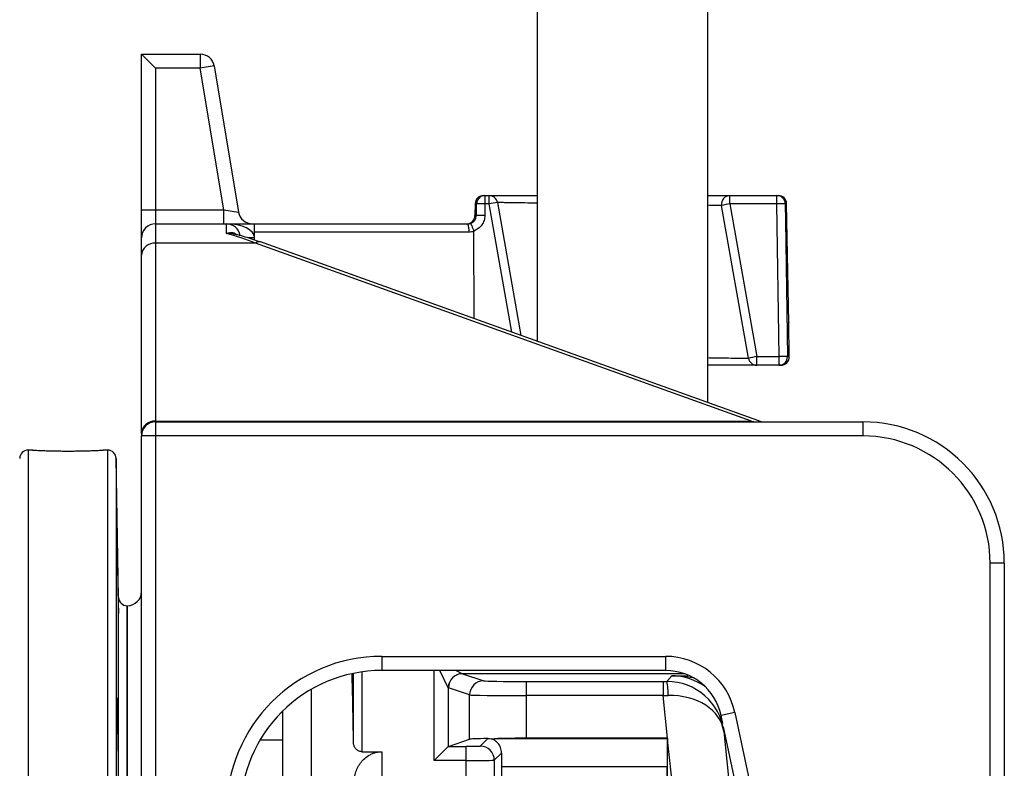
# Model space of a CAD drawing. Header units: millimetres. Extents: x 12 to 1901, y 10 to 2070.
# Tile 12 of 18: x 1063 to 1411, y 525 to 789. Entities that reach past the tile are written whole.
import ezdxf

# ---------------------------------------------------------------- set-up
doc = ezdxf.new("R2010")
doc.units = ezdxf.units.MM

msp = doc.modelspace()

# ---------------------------------------------------------------- linework, layer by layer
at = {"color": 7, "linetype": 'Continuous', "lineweight": 25}
for p, q in [((1246.11, 1227.99), (1246.11, 675.62)), ((1306.41, 653.97), (1306.41, 1227.99)), ((1106.26, 777.16), (1111.26, 772.16)), ((1106.26, 722.16), (1106.26, 777.16)), ((1106.26, 777.16), (1127.03, 777.16)), ((1127.03, 777.16), (1127.03, 772.16)), ((1131.96, 772.98), (1127.03, 772.16)), ((1131.96, 772.98), (1140.57, 721.34)), ((1111.26, 772.16), (1111.26, 722.16)), ((1127.03, 772.16), (1111.26, 772.16)), ((1135.36, 722.16), (1127.03, 772.16)), ((1224.21, 724.21), (1224.14, 720.11)), ((1224.66, 720.11), (1224.72, 724.21)), ((1227.21, 727.16), (1227.69, 727.16)), ((1227.69, 724.21), (1227.63, 720.11)), ((1227.69, 727.16), (1227.69, 724.21)), ((1227.69, 727.16), (1229.17, 727.16)), ((1229.17, 724.21), (1227.69, 724.21)), ((1229.17, 724.21), (1229.17, 727.16)), ((1232.12, 724.68), (1240.41, 677.67)), ((1314.26, 724.21), (1314.26, 727.16)), ((1314.26, 727.16), (1330.83, 727.16)), ((1314.26, 724.21), (1323.78, 670.21)), ((1330.83, 724.21), (1314.26, 724.21)), ((1330.83, 724.21), (1330.83, 727.16)), ((1330.83, 727.16), (1331.31, 727.16)), ((1331.65, 670.21), (1330.83, 724.21)), ((1335.05, 682.16), (1334.31, 724.21)), ((1106.26, 722.16), (1111.26, 722.16)), ((1106.26, 712.16), (1106.26, 722.16)), ((1111.26, 722.16), (1111.26, 717.16)), ((1111.26, 722.16), (1135.36, 722.16)), ((1135.36, 717.16), (1135.36, 722.16)), ((1135.36, 722.16), (1140.57, 721.34)), ((1320.83, 669.64), (1311.3, 723.64)), ((1111.26, 717.16), (1111.26, 710.35)), ((1111.26, 717.16), (1136.26, 717.16)), ((1136.26, 713.76), (1136.26, 717.16)), ((1136.26, 717.16), (1146.26, 717.16)), ((1146.26, 714.21), (1146.26, 717.16)), ((1146.26, 717.16), (1221.62, 717.16)), ((1222, 714.21), (1146.26, 714.21)), ((1146.26, 711.43), (1146.26, 714.21)), ((1223.84, 683.62), (1223.8, 714.49)), ((1106.26, 706.03), (1106.26, 712.16)), ((1111.26, 710.35), (1111.26, 647.41)), ((1146.6, 710.35), (1111.26, 710.35)), ((1321.93, 647.41), (1146.6, 710.35)), ((1325.4, 647.16), (1148.29, 710.74)), ((1106.26, 643.09), (1106.26, 706.03)), ((1335.05, 682.16), (1335.04, 682.42)), ((1335.05, 682.27), (1335.05, 682.16)), ((1335.26, 670.21), (1335.05, 682.16)), ((1335.05, 682.16), (1335.05, 682.16)), ((1323.78, 667.16), (1323.78, 670.21)), ((1323.78, 670.21), (1331.65, 670.21)), ((1331.65, 667.16), (1331.65, 670.21)), ((1331.65, 667.16), (1323.78, 667.16)), ((1332.26, 667.16), (1331.65, 667.16)), ((1111.26, 647.41), (1321.93, 647.41)), ((1111.26, 647.16), (1111.26, 642.16)), ((1111.26, 647.16), (1361.26, 647.16)), ((1361.26, 647.16), (1361.26, 642.16)), ((1106.26, 643.09), (1106.26, 642.16)), ((1111.26, 642.16), (1106.26, 642.16)), ((1106.26, 497.76), (1106.26, 642.16)), ((1361.26, 642.16), (1111.26, 642.16)), ((1111.26, 642.16), (1111.26, 497.76)), ((1067.8, 637.16), (1066.21, 637.16)), ((1094.31, 637.16), (1092.76, 637.16)), ((1098.17, 585.11), (1097.31, 634.21)), ((1411.26, 597.16), (1406.26, 597.16)), ((1406.26, 407.25), (1406.26, 597.16)), ((1411.26, 597.16), (1411.26, 407.25)), ((1101.26, 582.16), (1101.17, 582.16)), ((1101.26, 212.16), (1101.26, 582.16)), ((1101.26, 397.16), (1101.26, 582.16)), ((1191.26, 564.25), (1291.48, 564.25)), ((1191.26, 564.25), (1191.26, 559.25)), ((1291.48, 564.25), (1291.48, 559.25)), ((1181.21, 533.73), (1181.21, 558.23)), ((1291.48, 559.25), (1191.26, 559.25)), ((1219.74, 558.11), (1227.26, 555.6)), ((1291.95, 555.36), (1293.72, 557.32)), ((1242.24, 555.35), (1290.63, 555.35)), ((1242.24, 555.35), (1242.24, 550.36)), ((1290.63, 555.35), (1290.63, 550.36)), ((1166.26, 552.55), (1166.26, 401.83)), ((1214.73, 553.12), (1214.73, 532.43)), ((1222.27, 550.6), (1214.75, 553.11)), ((1222.27, 534.94), (1222.27, 550.6)), ((1290.63, 550.36), (1242.24, 550.36)), ((1242.24, 550.36), (1242.24, 535.27)), ((1292.22, 535.27), (1290.63, 550.36)), ((1156.26, 398.65), (1156.26, 544.95)), ((1316.02, 544.38), (1311.13, 543.34)), ((1311.74, 540.46), (1311.13, 543.34)), ((1316.02, 544.38), (1324.21, 505.87)), ((1319.32, 504.83), (1311.98, 539.36)), ((1312.07, 537.71), (1318.75, 474.17)), ((1156.26, 534.56), (1148.15, 534.56)), ((1214.74, 532.43), (1222.27, 534.94)), ((1225.99, 532.52), (1228.65, 535.18)), ((1232.25, 535.22), (1292.22, 535.22)), ((1292.22, 535.27), (1242.24, 535.27)), ((1292.22, 535.22), (1292.26, 535.27)), ((1296.89, 490.82), (1292.26, 534.86)), ((1292.26, 490.82), (1292.26, 534.86)), ((1184.21, 530.52), (1191.26, 530.52)), ((1191.26, 530.52), (1191.26, 501.13)), ((1209.74, 527.43), (1214.73, 532.43)), ((1214.74, 532.43), (1220.99, 532.43)), ((1220.99, 527.43), (1220.99, 532.43)), ((1233.54, 530.07), (1230.99, 527.52)), ((1220.99, 527.43), (1209.74, 527.43)), ((1220.99, 481.38), (1220.99, 527.43)), ((1230.99, 527.52), (1230.99, 481.38)), ((1292.04, 525.22), (1233.52, 525.22)), ((1233.52, 525.22), (1233.52, 500.92)), ((1292.04, 500.92), (1292.04, 525.22))]:
    msp.add_line(p, q, dxfattribs=at)
at = {"color": 8, "linetype": 'Continuous', "lineweight": 25}
for p, q in [((1224.72, 724.21), (1224.21, 724.21)), ((1237.17, 678.83), (1229.17, 724.21)), ((1334.31, 724.21), (1333.81, 724.21)), ((1224.14, 720.11), (1224.66, 720.11)), ((1146.26, 712.16), (1143.87, 712.16)), ((1334.62, 670.21), (1335.26, 670.21)), ((1111.26, 647.16), (1111.26, 647.41)), ((1321.93, 647.16), (1321.93, 647.41)), ((1321.93, 647.41), (1323.55, 647.16)), ((1066.21, 637.16), (1066.21, 157.16)), ((1094.31, 157.16), (1094.31, 637.16)), ((1097.31, 634.21), (1097.31, 160.11)), ((1098.17, 397.16), (1098.17, 585.11)), ((1101.17, 582.16), (1101.17, 397.16)), ((1184.21, 558.75), (1184.21, 530.52)), ((1209.74, 527.43), (1209.74, 559.25)), ((1214.73, 553.12), (1211.67, 559.25)), ((1217.46, 559.25), (1219.73, 558.11)), ((1298.16, 558.11), (1219.74, 558.11)), ((1156.26, 544.33), (1155.64, 544.33)), ((1312.28, 537.94), (1312.07, 537.71))]:
    msp.add_line(p, q, dxfattribs=at)
at = {"color": 7, "linetype": 'Continuous', "lineweight": 25, "flags": 128}
msp.add_lwpolyline([(1333.81, 724.21), (1333.9, 718.21), (1334.26, 694.22), (1334.62, 670.21)], dxfattribs=at)
at = {"color": 7, "linetype": 'Continuous', "lineweight": 25}
for centre, radius, start, end in [((1127.03, 772.16), 5, 9.4623, 90), ((1227.21, 724.16), 3, 90, 179), ((1227.7, 724.17), 2.99, 90.2604, 179.2703), ((1226.2, 667.01), 57.23, 88.5121, 91.4879), ((1229.17, 724.16), 3, 10, 90), ((1237.45, 681.5), 43.5, 97.0421, 100.9826), ((1314.26, 724.16), 3, 90, 190), ((1321.13, 680.89), 43.86, 99.0155, 102.9478), ((1330.82, 724.17), 2.99, 0.7297, 89.7396), ((1332.32, 667.01), 57.23, 88.5121, 91.4879), ((1331.31, 724.16), 3, 1, 90), ((1145.5, 722.16), 5, 189.4623, 270), ((1111.26, 712.16), 5, 90, 180), ((1136.26, 712.16), 5, 9.8498, 90), ((1221.14, 720.16), 3, 270, 359), ((1215.89, 714.93), 6.15, 353.3166, 21.2632), ((1226.14, 662.77), 57.35, 88.5157, 91.4843), ((1110.95, 705.66), 4.7, 86.1258, 175.5137), ((1330.65, 626.89), 43.86, 99.0155, 102.9478), ((1323.78, 670.16), 3, 190, 270), ((1333.13, 611.32), 58.91, 88.5579, 91.4421), ((1331.63, 670.14), 2.98, 270.3393, 1.32), ((1332.26, 670.16), 3, 270, 1), ((1110.95, 642.72), 4.7, 86.1258, 175.5137), ((1111.26, 642.16), 5, 90, 180), ((1361.26, 597.16), 50, 0, 90), ((1361.26, 597.16), 45, 0, 90), ((1066.21, 634.16), 3, 90, 179), ((1094.31, 634.16), 3, 1, 90), ((1101.17, 585.16), 3, 181, 270), ((1101.26, 587.16), 5, 270, 0), ((1291.48, 539.16), 25.09, 12, 90), ((1219.74, 553.1), 5.01, 90.1836, 179.8164), ((1219.75, 553.11), 5, 90.0962, 179.9736), ((1291.48, 539.16), 20.09, 12, 90), ((1227.27, 550.6), 5, 90.0962, 179.9736), ((1277.27, 551.57), 15.16, 355.5761, 14.4553), ((1225.99, 527.52), 5, 0.0204, 89.9796)]:
    msp.add_arc(centre, radius, start, end, dxfattribs=at)
at = {"color": 8, "linetype": 'Continuous', "lineweight": 25}
msp.add_arc((1147.8, 709), 1.8, 74.2, 131.6111, dxfattribs=at)
at = {"color": 7, "linetype": 'Continuous', "lineweight": 25}
for centre, major_axis, ratio, start_param, end_param in [((1136.26, 712.16), (10, 0), 0.5, 0, 1.570796), ((1109.76, 667.16), (73.12, 0), 0.683761, 1.042722, 1.199873), ((1191.26, 509.24), (0, -55.01), 0.999848, 3.141593, 4.712389), ((1191.26, 509.24), (0, 50.01), 0.999817, 0, 1.570796), ((1178.73, 400.14), (0, 195), 0.017455, 5.467094, 5.656861), ((1219.75, 563.11), (0, 5), 0.104816, 3.089233, 3.124139), ((1242.24, 555.62), (15, 0), 0.017455, 3.193953, 4.712389), ((1290.61, 555.62), (15.08, 0), 0.017359, 4.714214, 4.801755), ((1292.18, 535.62), (19.06, -6.25), 0.982527, 0.428036, 1.893838), ((1214.76, 563.11), (0, 10), 0.052408, 3.089233, 3.124139), ((1242.24, 550.62), (20, 0), 0.013091, 3.193953, 4.712389), ((1290.61, 550.62), (20.06, 0.52), 0.013082, 4.71342, 4.800961), ((1292.18, 535.62), (19.95, 1.53), 0.737925, 0.038335, 1.504138), ((1242.24, 534.92), (20, 0), 0.017455, 2.318107, 3.089233), ((1242.24, 534.92), (20, 0), 0.017455, 1.570796, 2.093898), ((1292.22, 525.22), (0, 10), 0.017455, 0.017453, 1.570796), ((1292.26, 534.92), (20.11, 0), 0.017359, 1.570509, 1.572621), ((1291.91, 538.19), (-0.01, 191.36), 0.001824, 4.695031, 4.697143), ((1214.75, 527.43), (0, 5), 0.052408, 0.017453, 0.05236), ((1220.99, 532.52), (5, 0), 0.017455, 4.712389, 6.265732), ((1233.7, 525.22), (0, 10), 0.017455, 1.064475, 1.570796), ((1220.99, 527.52), (10, 0), 0.008728, 4.712389, 6.265732)]:
    msp.add_ellipse(centre, major_axis=major_axis, ratio=ratio, start_param=start_param, end_param=end_param, dxfattribs=at)
at = {"color": 8, "linetype": 'Continuous', "lineweight": 25}
msp.add_ellipse((1293.72, 537.32), major_axis=(13.39, 14.87), ratio=0.999449, start_param=0.088713, end_param=0.732901, dxfattribs=at)
at = {"color": 7, "linetype": 'Continuous', "lineweight": 25}
for points, knots in [([(1229.17, 727.16), (1229.27, 727.16), (1229.48, 727.16), (1231.15, 727.16), (1233.77, 727.16), (1237.35, 727.16), (1241.48, 727.16), (1244.67, 727.16), (1246.11, 727.16)], [0, 0, 0, 0, 0.171637, 0.343274, 0.514906, 0.686539, 0.858281, 1, 1, 1, 1]), ([(1306.41, 727.16), (1307.13, 727.16), (1309.18, 727.16), (1311.56, 727.16), (1313.29, 727.16), (1314.12, 727.16), (1314.21, 727.16), (1314.26, 727.16)], [0, 0, 0, 0, 0.141033, 0.400931, 0.660827, 0.830414, 1, 1, 1, 1]), ([(1222.62, 717.33), (1222.76, 717.38), (1222.9, 717.44), (1223.18, 717.59), (1223.31, 717.67), (1223.55, 717.85), (1223.67, 717.94), (1223.88, 718.16), (1223.99, 718.28), (1224.17, 718.52), (1224.25, 718.65), (1224.39, 718.92), (1224.45, 719.06), (1224.6, 719.5), (1224.65, 719.8), (1224.66, 720.11)], [0, 0, 0, 0, 0.125, 0.125, 0.25, 0.25, 0.375, 0.375, 0.5, 0.5, 0.625, 0.625, 0.75, 0.75, 1, 1, 1, 1]), ([(1223.78, 714.62), (1223.72, 714.8), (1223.66, 714.98), (1223.53, 715.32), (1223.46, 715.49), (1223.34, 715.82), (1223.28, 715.97), (1223.16, 716.26), (1223.1, 716.4), (1222.99, 716.65), (1222.94, 716.76), (1222.85, 716.96), (1222.81, 717.04), (1222.74, 717.18), (1222.71, 717.23), (1222.65, 717.31), (1222.63, 717.33), (1222.62, 717.33)], [0, 0, 0, 0, 0.125, 0.125, 0.25, 0.25, 0.375, 0.375, 0.5, 0.5, 0.625, 0.625, 0.75, 0.75, 0.875, 0.875, 1, 1, 1, 1]), ([(1227.63, 720.11), (1227.62, 719.51), (1227.52, 718.93), (1227.25, 718.08), (1227.13, 717.8), (1226.87, 717.28), (1226.72, 717.02), (1226.38, 716.54), (1226.19, 716.31), (1225.78, 715.88), (1225.56, 715.68), (1225.1, 715.32), (1224.85, 715.15), (1224.33, 714.86), (1224.06, 714.73), (1223.78, 714.62)], [0, 0, 0, 0, 0.25, 0.25, 0.375, 0.375, 0.5, 0.5, 0.625, 0.625, 0.75, 0.75, 0.875, 0.875, 1, 1, 1, 1]), ([(1148.29, 710.74), (1147.41, 711.04), (1144.75, 711.97), (1141.72, 712.88), (1139.57, 713.42), (1139.21, 713.51)], [0, 0, 0, 0, 0.295075, 0.883642, 1, 1, 1, 1]), ([(1323.78, 667.16), (1323.73, 667.16), (1323.65, 667.16), (1322.81, 667.16), (1321.1, 667.16), (1318.18, 667.16), (1314.29, 667.16), (1310.34, 667.16), (1307.47, 667.16), (1306.41, 667.16)], [0, 0, 0, 0, 0.110743, 0.221485, 0.391202, 0.56092, 0.730835, 0.900751, 1, 1, 1, 1]), ([(1067.8, 637.16), (1067.79, 637.16), (1067.75, 637.16), (1068.05, 637.14), (1068.68, 637.11), (1069.66, 637.07), (1070.95, 637.01), (1072.49, 636.96), (1074.26, 636.91), (1076.19, 636.87), (1078.25, 636.84), (1080.35, 636.83), (1082.47, 636.84), (1084.5, 636.87), (1086.43, 636.91), (1088.17, 636.96), (1089.7, 637.02), (1090.95, 637.07), (1091.91, 637.12), (1092.61, 637.15), (1092.71, 637.16), (1092.76, 637.16)], [0, 0, 0, 0, 0.018969, 0.073384, 0.126237, 0.18062, 0.233522, 0.287956, 0.340907, 0.395396, 0.448319, 0.50278, 0.555642, 0.610037, 0.6629, 0.717293, 0.770217, 0.824676, 0.877626, 0.932116, 1, 1, 1, 1]), ([(1098.13, 582.57), (1098.13, 582.06), (1098.14, 581.6), (1098.14, 581), (1098.15, 580.82), (1098.15, 580.48), (1098.15, 580.32), (1098.15, 579.91), (1098.15, 579.7), (1098.15, 579.49), (1098.15, 579.43), (1098.15, 579.36), (1098.15, 579.34), (1098.14, 579.34), (1098.14, 579.41), (1098.13, 579.63), (1098.13, 579.71), (1098.12, 579.92), (1098.11, 580.16), (1098.1, 580.47), (1098.09, 580.81), (1098.09, 581), (1098.07, 581.6), (1098.06, 582.05), (1098.05, 582.81), (1098.04, 583.08), (1098.03, 583.64), (1098.02, 583.93), (1098.01, 584.83), (1097.99, 585.46), (1097.97, 586.46), (1097.97, 586.8), (1097.96, 587.49), (1097.95, 587.84), (1097.93, 588.9), (1097.92, 589.61), (1097.89, 591.06), (1097.88, 591.78), (1097.87, 592.83), (1097.86, 593.18), (1097.85, 593.87), (1097.85, 594.22), (1097.83, 595.22), (1097.82, 595.85), (1097.81, 597.04), (1097.8, 597.61), (1097.79, 598.63), (1097.78, 599.08), (1097.78, 599.68), (1097.77, 599.87), (1097.77, 600.21), (1097.77, 600.52), (1097.77, 600.76), (1097.77, 600.97), (1097.77, 601.06), (1097.77, 601.27), (1097.77, 601.34), (1097.78, 601.35), (1097.78, 601.33), (1097.78, 601.26), (1097.78, 601.2), (1097.79, 601), (1097.8, 600.79), (1097.81, 600.38), (1097.81, 600.22), (1097.82, 599.88), (1097.83, 599.7), (1097.84, 599.1), (1097.85, 598.65), (1097.87, 597.88), (1097.87, 597.61), (1097.88, 597.05), (1097.89, 596.48), (1097.91, 595.86), (1097.92, 595.23), (1097.92, 594.9), (1097.94, 593.9), (1097.96, 593.21), (1097.98, 591.8), (1097.99, 591.07), (1098.02, 589.64), (1098.03, 588.93), (1098.05, 587.86), (1098.05, 587.51), (1098.06, 586.82), (1098.07, 586.48), (1098.08, 585.49), (1098.09, 584.85), (1098.11, 583.64), (1098.12, 583.08), (1098.13, 582.57)], [0, 0, 0, 0, 0.03125, 0.03125, 0.046875, 0.046875, 0.0625, 0.0625, 0.09375, 0.09375, 0.109375, 0.109375, 0.125, 0.125, 0.15625, 0.15625, 0.171875, 0.171875, 0.1875, 0.203125, 0.203125, 0.21875, 0.21875, 0.25, 0.25, 0.265625, 0.265625, 0.28125, 0.28125, 0.3125, 0.3125, 0.328125, 0.328125, 0.34375, 0.34375, 0.375, 0.375, 0.40625, 0.40625, 0.421875, 0.421875, 0.4375, 0.4375, 0.46875, 0.46875, 0.5, 0.5, 0.53125, 0.53125, 0.546875, 0.546875, 0.5625, 0.578125, 0.578125, 0.59375, 0.59375, 0.625, 0.625, 0.640625, 0.640625, 0.65625, 0.65625, 0.6875, 0.6875, 0.703125, 0.703125, 0.71875, 0.71875, 0.75, 0.75, 0.765625, 0.765625, 0.78125, 0.796875, 0.796875, 0.8125, 0.8125, 0.84375, 0.84375, 0.875, 0.875, 0.90625, 0.90625, 0.921875, 0.921875, 0.9375, 0.9375, 0.96875, 0.96875, 1, 1, 1, 1]), ([(1098.15, 530.8), (1098.15, 530.29), (1098.15, 529.83), (1098.15, 529.24), (1098.15, 529.05), (1098.14, 528.71), (1098.14, 528.56), (1098.13, 528.14), (1098.13, 527.93), (1098.12, 527.72), (1098.11, 527.67), (1098.1, 527.6), (1098.1, 527.58), (1098.08, 527.58), (1098.07, 527.65), (1098.06, 527.86), (1098.05, 527.95), (1098.04, 528.16), (1098.03, 528.4), (1098.02, 528.71), (1098.01, 529.05), (1098, 529.23), (1097.98, 529.84), (1097.97, 530.29), (1097.95, 531.05), (1097.94, 531.32), (1097.93, 531.88), (1097.92, 532.17), (1097.91, 533.07), (1097.89, 533.7), (1097.88, 534.7), (1097.87, 535.04), (1097.86, 535.73), (1097.86, 536.08), (1097.84, 537.13), (1097.83, 537.85), (1097.81, 539.3), (1097.81, 540.02), (1097.8, 541.07), (1097.79, 541.42), (1097.79, 542.11), (1097.78, 542.45), (1097.78, 543.45), (1097.77, 544.09), (1097.77, 545.28), (1097.77, 545.85), (1097.77, 546.86), (1097.77, 547.32), (1097.77, 547.92), (1097.77, 548.11), (1097.78, 548.45), (1097.78, 548.76), (1097.79, 549), (1097.79, 549.21), (1097.8, 549.3), (1097.81, 549.51), (1097.81, 549.58), (1097.83, 549.58), (1097.83, 549.56), (1097.84, 549.49), (1097.85, 549.44), (1097.86, 549.23), (1097.87, 549.02), (1097.89, 548.61), (1097.89, 548.46), (1097.91, 548.12), (1097.91, 547.93), (1097.93, 547.33), (1097.94, 546.88), (1097.96, 546.11), (1097.97, 545.84), (1097.98, 545.29), (1097.99, 544.71), (1098.01, 544.1), (1098.02, 543.46), (1098.02, 543.13), (1098.04, 542.13), (1098.05, 541.45), (1098.07, 540.04), (1098.08, 539.31), (1098.1, 537.87), (1098.11, 537.16), (1098.12, 536.1), (1098.13, 535.74), (1098.13, 535.05), (1098.13, 534.71), (1098.14, 533.72), (1098.15, 533.08), (1098.15, 531.88), (1098.15, 531.32), (1098.15, 530.8)], [0, 0, 0, 0, 0.03125, 0.03125, 0.046875, 0.046875, 0.0625, 0.0625, 0.09375, 0.09375, 0.109375, 0.109375, 0.125, 0.125, 0.15625, 0.15625, 0.171875, 0.171875, 0.1875, 0.203125, 0.203125, 0.21875, 0.21875, 0.25, 0.25, 0.265625, 0.265625, 0.28125, 0.28125, 0.3125, 0.3125, 0.328125, 0.328125, 0.34375, 0.34375, 0.375, 0.375, 0.40625, 0.40625, 0.421875, 0.421875, 0.4375, 0.4375, 0.46875, 0.46875, 0.5, 0.5, 0.53125, 0.53125, 0.546875, 0.546875, 0.5625, 0.578125, 0.578125, 0.59375, 0.59375, 0.625, 0.625, 0.640625, 0.640625, 0.65625, 0.65625, 0.6875, 0.6875, 0.703125, 0.703125, 0.71875, 0.71875, 0.75, 0.75, 0.765625, 0.765625, 0.78125, 0.796875, 0.796875, 0.8125, 0.8125, 0.84375, 0.84375, 0.875, 0.875, 0.90625, 0.90625, 0.921875, 0.921875, 0.9375, 0.9375, 0.96875, 0.96875, 1, 1, 1, 1]), ([(1184.21, 530.52), (1183.97, 530.52), (1183.73, 530.56), (1183.27, 530.68), (1183.06, 530.77), (1182.67, 530.99), (1182.49, 531.11), (1182.18, 531.39), (1182.04, 531.54), (1181.68, 532), (1181.51, 532.33), (1181.28, 533.02), (1181.22, 533.37), (1181.21, 533.73)], [0, 0, 0, 0, 0.125, 0.125, 0.25, 0.25, 0.375, 0.375, 0.5, 0.5, 0.75, 0.75, 1, 1, 1, 1]), ([(1233.54, 530.07), (1233.55, 530.43), (1233.51, 530.77), (1233.39, 531.42), (1233.3, 531.72), (1233.08, 532.3), (1232.94, 532.56), (1232.65, 533.05), (1232.48, 533.28), (1232.13, 533.69), (1231.94, 533.88), (1231.55, 534.21), (1231.35, 534.36), (1230.72, 534.75), (1230.28, 534.93), (1229.83, 535.06)], [0, 0, 0, 0, 0.125, 0.125, 0.25, 0.25, 0.375, 0.375, 0.5, 0.5, 0.625, 0.625, 0.75, 0.75, 1, 1, 1, 1]), ([(1181.26, 518.46), (1181.26, 519.82), (1181.42, 521.15), (1181.93, 523.08), (1182.15, 523.71), (1182.55, 524.65), (1182.7, 524.96), (1183.03, 525.56), (1183.21, 525.86), (1183.6, 526.44), (1183.81, 526.72), (1184.26, 527.28), (1184.5, 527.54), (1185.29, 528.32), (1185.87, 528.79), (1186.87, 529.39), (1187.22, 529.58), (1187.96, 529.91), (1188.34, 530.05), (1189.14, 530.28), (1189.56, 530.37), (1190.4, 530.49), (1190.83, 530.52), (1191.26, 530.52)], [0, 0, 0, 0, 0.25, 0.25, 0.375, 0.375, 0.4375, 0.4375, 0.5, 0.5, 0.5625, 0.5625, 0.625, 0.625, 0.75, 0.75, 0.8125, 0.8125, 0.875, 0.875, 0.9375, 0.9375, 1, 1, 1, 1])]:
    msp.add_open_spline(points, degree=3, knots=knots, dxfattribs=at)
at = {"color": 8, "linetype": 'Continuous', "lineweight": 25}
for points, knots in [([(1246.11, 724.48), (1245.37, 724.49), (1243.01, 724.52), (1239.73, 724.57), (1236.38, 724.62), (1234.13, 724.65), (1232.77, 724.67), (1232.2, 724.68), (1232.14, 724.68), (1232.12, 724.68)], [0, 0, 0, 0, 0.084241, 0.26947, 0.449419, 0.634593, 0.775195, 0.918249, 1, 1, 1, 1]), ([(1311.3, 723.64), (1311.26, 723.64), (1311.18, 723.64), (1310.4, 723.65), (1308.99, 723.67), (1307.23, 723.7), (1306.41, 723.71)], [0, 0, 0, 0, 0.206256, 0.41505, 0.72849, 1, 1, 1, 1]), ([(1136.26, 713.76), (1136.27, 713.76), (1136.71, 713.92), (1137.79, 714.16), (1139.16, 714.07), (1139.84, 713.48), (1140.06, 713.29)], [0, 0, 0, 0, 0.003648, 0.318903, 0.783975, 1, 1, 1, 1]), ([(1139.18, 713.42), (1138.88, 713.53), (1137.97, 713.85), (1136.94, 713.81), (1136.27, 713.76), (1136.26, 713.76)], [0, 0, 0, 0, 0.331909, 0.990413, 1, 1, 1, 1]), ([(1306.41, 669.85), (1306.83, 669.84), (1308.89, 669.81), (1312.03, 669.77), (1315.62, 669.71), (1318.34, 669.67), (1320.14, 669.65), (1320.78, 669.64), (1320.82, 669.64), (1320.83, 669.64)], [0, 0, 0, 0, 0.045722, 0.223145, 0.405727, 0.582979, 0.765402, 0.948568, 1, 1, 1, 1]), ([(1293.72, 557.32), (1293.73, 557.32), (1295.2, 557.35), (1297.01, 557.38), (1299.02, 557.41), (1299.45, 557.42)], [0, 0, 0, 0, 0.003108, 0.788597, 1, 1, 1, 1]), ([(1300.99, 556.7), (1300.15, 556.84), (1297.75, 557.24), (1295.31, 557.34), (1293.73, 557.32), (1293.72, 557.32)], [0, 0, 0, 0, 0.348886, 0.996487, 1, 1, 1, 1])]:
    msp.add_open_spline(points, degree=3, knots=knots, dxfattribs=at)
at = {"color": 7, "linetype": 'Continuous', "lineweight": 25}
for points in [[(1221.62, 717.16), (1221.97, 717.16), (1222.3, 717.22), (1222.62, 717.33)], [(1223.8, 714.49), (1223.22, 714.31), (1222.62, 714.21), (1222, 714.21)], [(1223.78, 714.62), (1223.8, 714.58), (1223.8, 714.54), (1223.8, 714.49)], [(1228.65, 535.18), (1229.03, 535.18), (1229.43, 535.15), (1229.83, 535.06)], [(1229.83, 535.06), (1230.59, 535.17), (1231.4, 535.21), (1232.25, 535.22)]]:
    msp.add_open_spline(points, degree=3, dxfattribs=at)

doc.saveas('drawing.dxf')
